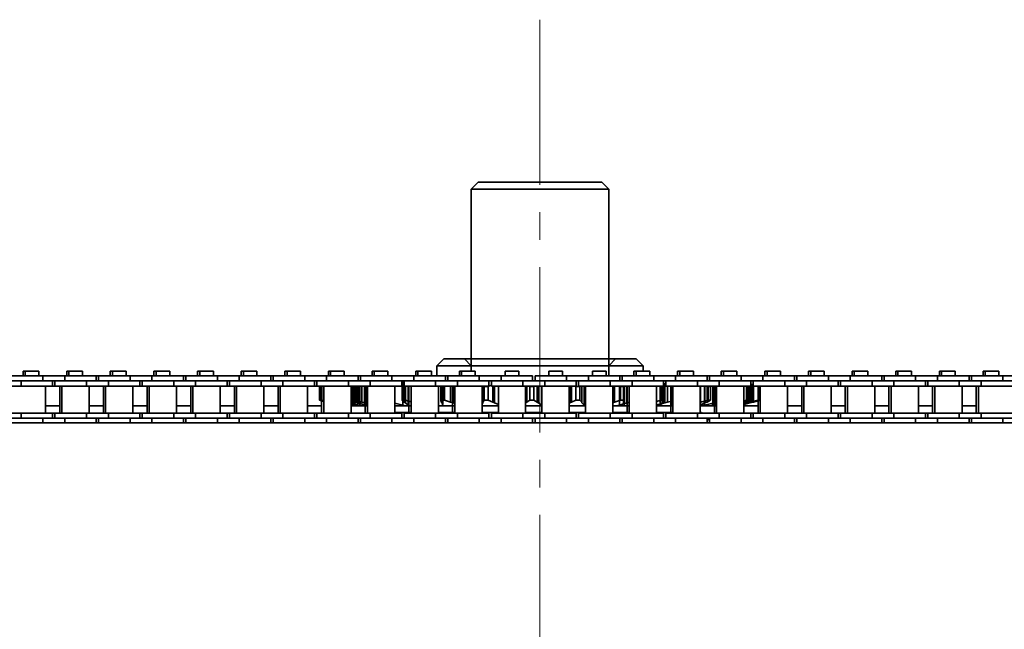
# Model space of a CAD drawing. Header units: millimetres. Extents: x -14862 to 14862, y -10512 to 10512.
# Tile 109 of 199: x -175 to 111, y -236 to -59. Entities that reach past the tile are written whole.
import ezdxf

# ---------------------------------------------------------------- set-up
doc = ezdxf.new("R2010")
doc.units = ezdxf.units.MM
doc.header["$LTSCALE"] = 4
doc.linetypes.add('点画线', pattern=[18, 12, -2, 2, -2])
doc.layers.add('中心线层', color=1, linetype='点画线', lineweight=18)
doc.layers.add('几何体', color=7, linetype='Continuous', lineweight=35)

msp = doc.modelspace()

# ---------------------------------------------------------------- linework, layer by layer
at = {"layer": '中心线层'}
msp.add_line((-23.859, -58.603), (-23.859, -2808.181), dxfattribs=at)
at = {"layer": '几何体'}
for p, q in [((-41.859, -105.88), (-43.859, -107.88)), ((-41.859, -105.88), (-29.698, -105.88)), ((-29.698, -105.88), (-5.859, -105.88)), ((-3.859, -107.88), (-5.859, -105.88)), ((-43.859, -107.88), (-43.859, -160.791)), ((-30.346, -107.88), (-43.859, -107.88)), ((-3.859, -107.88), (-30.346, -107.88)), ((-3.859, -162.167), (-3.859, -107.88)), ((-51.859, -157.273), (-53.86, -159.273)), ((-51.84, -157.273), (4.121, -157.273)), ((-43.859, -157.273), (-51.84, -157.273)), ((-45.859, -157.273), (-43.859, -159.273)), ((-45.844, -157.273), (-43.859, -157.273)), ((-45.844, -157.273), (-1.868, -157.273)), ((-3.859, -159.273), (-1.859, -157.273)), ((6.141, -159.273), (4.141, -157.273)), ((-53.86, -159.273), (-53.86, -162.167)), ((-53.839, -159.273), (-43.859, -159.273)), ((-53.839, -159.273), (6.12, -159.273)), ((-43.859, -159.273), (-43.859, -160.791)), ((-43.859, -159.273), (-3.859, -159.273)), ((-3.859, -162.167), (-3.859, -159.273)), ((6.141, -160.791), (6.141, -159.273)), ((-168.519, -162.167), (-177.694, -162.167)), ((-174.296, -160.791), (-174.296, -162.167)), ((-173.674, -160.791), (-174.296, -160.791)), ((-173.674, -160.791), (-173.674, -162.167)), ((-171.694, -160.791), (-173.674, -160.791)), ((-169.714, -160.791), (-171.694, -160.791)), ((-169.714, -162.167), (-169.714, -160.791)), ((-168.519, -162.167), (-168.519, -163.667)), ((-162.169, -162.167), (-168.519, -162.167)), ((-162.169, -162.167), (-162.169, -163.667)), ((-152.994, -162.167), (-162.169, -162.167)), ((-161.596, -160.791), (-161.596, -162.167)), ((-160.974, -160.791), (-161.596, -160.791)), ((-160.974, -160.791), (-160.974, -162.167)), ((-158.994, -160.791), (-160.974, -160.791)), ((-157.014, -160.791), (-158.994, -160.791)), ((-157.014, -162.167), (-157.014, -160.791)), ((-152.994, -163.667), (-152.994, -162.167)), ((-152.294, -162.167), (-152.994, -162.167)), ((-152.294, -162.167), (-152.294, -163.667)), ((-143.119, -162.167), (-152.294, -162.167)), ((-148.896, -160.791), (-148.896, -162.167)), ((-148.274, -160.791), (-148.896, -160.791)), ((-148.274, -160.791), (-148.274, -162.167)), ((-146.294, -160.791), (-148.274, -160.791)), ((-144.314, -160.791), (-146.294, -160.791)), ((-144.314, -162.167), (-144.314, -160.791)), ((-143.119, -162.167), (-143.119, -163.667)), ((-136.769, -162.167), (-143.119, -162.167)), ((-136.769, -162.167), (-136.769, -163.667)), ((-127.594, -162.167), (-136.769, -162.167)), ((-136.195, -160.791), (-136.195, -162.167)), ((-135.574, -160.791), (-136.195, -160.791)), ((-135.574, -160.791), (-135.574, -162.167)), ((-133.594, -160.791), (-135.574, -160.791)), ((-131.614, -160.791), (-133.594, -160.791)), ((-131.614, -162.167), (-131.614, -160.791)), ((-127.594, -163.667), (-127.594, -162.167)), ((-126.894, -162.167), (-127.594, -162.167)), ((-126.894, -162.167), (-126.894, -163.667)), ((-117.719, -162.167), (-126.894, -162.167)), ((-123.495, -160.791), (-123.495, -162.167)), ((-122.875, -160.791), (-123.495, -160.791)), ((-122.875, -160.791), (-122.875, -162.167)), ((-120.894, -160.791), (-122.875, -160.791)), ((-118.914, -160.791), (-120.894, -160.791)), ((-118.914, -162.167), (-118.914, -160.791)), ((-117.719, -162.167), (-117.719, -163.667)), ((-111.369, -162.167), (-117.719, -162.167)), ((-111.369, -162.167), (-111.369, -163.667)), ((-102.194, -162.167), (-111.369, -162.167)), ((-110.796, -160.791), (-110.796, -162.167)), ((-110.174, -160.791), (-110.796, -160.791)), ((-110.174, -160.791), (-110.174, -162.167)), ((-108.194, -160.791), (-110.174, -160.791)), ((-106.214, -160.791), (-108.194, -160.791)), ((-106.214, -162.167), (-106.214, -160.791)), ((-102.194, -163.667), (-102.194, -162.167)), ((-101.494, -162.167), (-102.194, -162.167)), ((-101.494, -162.167), (-101.494, -163.667)), ((-92.319, -162.167), (-101.494, -162.167)), ((-98.096, -160.791), (-98.096, -162.167)), ((-97.474, -160.791), (-98.096, -160.791)), ((-97.474, -160.791), (-97.474, -162.167)), ((-95.495, -160.791), (-97.474, -160.791)), ((-93.514, -160.791), (-95.495, -160.791)), ((-93.514, -162.167), (-93.514, -160.791)), ((-92.319, -162.167), (-92.319, -163.667)), ((-85.969, -162.167), (-92.319, -162.167)), ((-85.969, -162.167), (-85.969, -163.667)), ((-76.794, -162.167), (-85.969, -162.167)), ((-85.396, -160.791), (-85.396, -162.167)), ((-84.774, -160.791), (-85.396, -160.791)), ((-84.774, -160.791), (-84.774, -162.167)), ((-82.794, -160.791), (-84.774, -160.791)), ((-80.814, -160.791), (-82.794, -160.791)), ((-80.814, -162.167), (-80.814, -160.791)), ((-76.794, -163.667), (-76.794, -162.167)), ((-76.094, -162.167), (-76.794, -162.167)), ((-76.094, -162.167), (-76.094, -163.667)), ((-66.919, -162.167), (-76.094, -162.167)), ((-72.696, -160.791), (-72.696, -162.167)), ((-72.074, -160.791), (-72.696, -160.791)), ((-72.074, -160.791), (-72.074, -162.167)), ((-70.094, -160.791), (-72.074, -160.791)), ((-68.114, -160.791), (-70.094, -160.791)), ((-68.114, -162.167), (-68.114, -160.791)), ((-66.919, -162.167), (-66.919, -163.667)), ((-60.569, -162.167), (-66.919, -162.167)), ((-60.569, -162.167), (-60.569, -163.667)), ((-51.394, -162.167), (-60.569, -162.167)), ((-59.995, -160.791), (-59.995, -162.167)), ((-59.374, -160.791), (-59.995, -160.791)), ((-59.374, -160.791), (-59.374, -162.167)), ((-57.394, -160.791), (-59.374, -160.791)), ((-55.414, -160.791), (-57.394, -160.791)), ((-55.414, -162.167), (-55.414, -160.791)), ((-51.394, -163.667), (-51.394, -162.167)), ((-50.694, -162.167), (-51.394, -162.167)), ((-50.694, -162.167), (-50.694, -163.667)), ((-41.519, -162.167), (-50.694, -162.167)), ((-47.295, -160.791), (-47.295, -162.167)), ((-46.675, -160.791), (-47.295, -160.791)), ((-46.675, -160.791), (-46.675, -162.167)), ((-44.694, -160.791), (-46.675, -160.791)), ((-42.714, -160.791), (-44.694, -160.791)), ((-42.714, -162.167), (-42.714, -160.791)), ((-41.519, -162.167), (-41.519, -163.667)), ((-35.169, -162.167), (-41.519, -162.167)), ((-35.169, -162.167), (-35.169, -163.667)), ((-25.994, -162.167), (-35.169, -162.167)), ((-33.974, -160.791), (-33.974, -162.167)), ((-31.994, -160.791), (-33.974, -160.791)), ((-30.014, -160.791), (-31.994, -160.791)), ((-30.014, -162.167), (-30.014, -160.791)), ((-25.994, -163.667), (-25.994, -162.167)), ((-25.294, -162.167), (-25.294, -163.667)), ((-16.119, -162.167), (-25.294, -162.167)), ((-21.274, -160.791), (-21.274, -162.167)), ((-19.295, -160.791), (-21.274, -160.791)), ((-17.314, -160.791), (-19.295, -160.791)), ((-17.314, -162.167), (-17.314, -160.791)), ((-16.119, -162.167), (-16.119, -163.667)), ((-9.769, -162.167), (-16.119, -162.167)), ((-9.769, -162.167), (-9.769, -163.667)), ((-0.594, -162.167), (-9.769, -162.167)), ((-8.574, -160.791), (-8.574, -162.167)), ((-6.594, -160.791), (-8.574, -160.791)), ((-4.614, -160.791), (-6.594, -160.791)), ((-4.614, -162.167), (-4.614, -160.791)), ((-0.594, -163.667), (-0.594, -162.167)), ((0.106, -162.167), (-0.594, -162.167)), ((0.106, -162.167), (0.106, -163.667)), ((9.281, -162.167), (0.106, -162.167)), ((3.504, -160.791), (3.504, -162.167)), ((4.126, -160.791), (3.504, -160.791)), ((4.126, -160.791), (4.126, -162.167)), ((6.106, -160.791), (4.126, -160.791)), ((8.085, -160.791), (6.106, -160.791)), ((8.085, -162.167), (8.085, -160.791)), ((9.281, -162.167), (9.281, -163.667)), ((15.631, -162.167), (9.281, -162.167)), ((15.631, -162.167), (15.631, -163.667)), ((24.806, -162.167), (15.631, -162.167)), ((16.205, -160.791), (16.205, -162.167)), ((16.826, -160.791), (16.205, -160.791)), ((16.826, -160.791), (16.826, -162.167)), ((18.806, -160.791), (16.826, -160.791)), ((20.786, -160.791), (18.806, -160.791)), ((20.786, -162.167), (20.786, -160.791)), ((24.806, -163.667), (24.806, -162.167)), ((25.506, -162.167), (24.806, -162.167)), ((25.506, -162.167), (25.506, -163.667)), ((34.681, -162.167), (25.506, -162.167)), ((28.905, -160.791), (28.905, -162.167)), ((29.525, -160.791), (28.905, -160.791)), ((29.525, -160.791), (29.525, -162.167)), ((31.506, -160.791), (29.525, -160.791)), ((33.486, -160.791), (31.506, -160.791)), ((33.486, -162.167), (33.486, -160.791)), ((34.681, -162.167), (34.681, -163.667)), ((41.031, -162.167), (34.681, -162.167)), ((41.031, -162.167), (41.031, -163.667)), ((50.206, -162.167), (41.031, -162.167)), ((41.604, -160.791), (41.604, -162.167)), ((42.226, -160.791), (41.604, -160.791)), ((42.226, -160.791), (42.226, -162.167)), ((44.206, -160.791), (42.226, -160.791)), ((46.186, -160.791), (44.206, -160.791)), ((46.186, -162.167), (46.186, -160.791)), ((50.206, -163.667), (50.206, -162.167)), ((50.906, -162.167), (50.206, -162.167)), ((50.906, -162.167), (50.906, -163.667)), ((60.081, -162.167), (50.906, -162.167)), ((54.304, -160.791), (54.304, -162.167)), ((54.926, -160.791), (54.304, -160.791)), ((54.926, -160.791), (54.926, -162.167)), ((56.905, -160.791), (54.926, -160.791)), ((58.886, -160.791), (56.905, -160.791)), ((58.886, -162.167), (58.886, -160.791)), ((60.081, -162.167), (60.081, -163.667)), ((66.431, -162.167), (60.081, -162.167)), ((66.431, -162.167), (66.431, -163.667)), ((75.606, -162.167), (66.431, -162.167)), ((67.004, -160.791), (67.004, -162.167)), ((67.626, -160.791), (67.004, -160.791)), ((67.626, -160.791), (67.626, -162.167)), ((69.606, -160.791), (67.626, -160.791)), ((71.586, -160.791), (69.606, -160.791)), ((71.586, -162.167), (71.586, -160.791)), ((75.606, -163.667), (75.606, -162.167)), ((76.306, -162.167), (75.606, -162.167)), ((76.306, -162.167), (76.306, -163.667)), ((85.481, -162.167), (76.306, -162.167)), ((79.704, -160.791), (79.704, -162.167)), ((80.326, -160.791), (79.704, -160.791)), ((80.326, -160.791), (80.326, -162.167)), ((82.306, -160.791), (80.326, -160.791)), ((84.285, -160.791), (82.306, -160.791)), ((84.285, -162.167), (84.285, -160.791)), ((85.481, -162.167), (85.481, -163.667)), ((91.83, -162.167), (85.481, -162.167)), ((91.83, -162.167), (91.83, -163.667)), ((101.006, -162.167), (91.83, -162.167)), ((92.405, -160.791), (92.405, -162.167)), ((93.026, -160.791), (92.405, -160.791)), ((93.026, -160.791), (93.026, -162.167)), ((95.006, -160.791), (93.026, -160.791)), ((96.986, -160.791), (95.006, -160.791)), ((96.986, -162.167), (96.986, -160.791)), ((101.006, -163.667), (101.006, -162.167)), ((101.706, -162.167), (101.006, -162.167)), ((101.706, -162.167), (101.706, -163.667)), ((110.881, -162.167), (101.706, -162.167)), ((105.105, -160.791), (105.105, -162.167)), ((105.725, -160.791), (105.105, -160.791)), ((105.725, -160.791), (105.725, -162.167)), ((107.706, -160.791), (105.725, -160.791)), ((109.686, -160.791), (107.706, -160.791)), ((109.686, -162.167), (109.686, -160.791)), ((110.881, -162.167), (110.881, -163.667)), ((117.231, -162.167), (110.881, -162.167)), ((-174.869, -163.667), (-181.219, -163.667)), ((-174.869, -165.167), (-181.219, -165.167)), ((-174.869, -163.667), (-174.869, -165.167)), ((-168.519, -163.667), (-174.869, -163.667)), ((-168.519, -163.667), (-174.869, -163.667)), ((-165.695, -165.167), (-174.869, -165.167)), ((-162.169, -163.667), (-168.519, -163.667)), ((-167.719, -173.017), (-167.719, -165.167)), ((-165.695, -165.167), (-165.695, -163.667)), ((-164.995, -165.167), (-165.695, -165.167)), ((-164.995, -163.667), (-164.995, -165.167)), ((-155.819, -165.167), (-164.995, -165.167)), ((-163.591, -165.167), (-163.591, -173.017)), ((-162.969, -165.167), (-162.969, -173.017)), ((-155.819, -163.667), (-162.169, -163.667)), ((-155.819, -163.667), (-162.169, -163.667)), ((-155.819, -163.667), (-155.819, -165.167)), ((-149.469, -163.667), (-155.819, -163.667)), ((-149.469, -165.167), (-155.819, -165.167)), ((-155.019, -173.017), (-155.019, -165.167)), ((-150.891, -165.167), (-150.891, -173.017)), ((-150.269, -165.167), (-150.269, -173.017)), ((-149.469, -163.667), (-149.469, -165.167)), ((-143.119, -163.667), (-149.469, -163.667)), ((-143.119, -163.667), (-149.469, -163.667)), ((-140.294, -165.167), (-149.469, -165.167)), ((-136.769, -163.667), (-143.119, -163.667)), ((-142.319, -173.017), (-142.319, -165.167)), ((-140.294, -165.167), (-140.294, -163.667)), ((-139.594, -165.167), (-140.294, -165.167)), ((-139.594, -163.667), (-139.594, -165.167)), ((-130.42, -165.167), (-139.594, -165.167)), ((-138.191, -165.167), (-138.191, -173.017)), ((-137.569, -165.167), (-137.569, -173.017)), ((-130.42, -163.667), (-136.769, -163.667)), ((-130.42, -163.667), (-136.769, -163.667)), ((-130.42, -163.667), (-130.42, -165.167)), ((-124.069, -163.667), (-130.42, -163.667)), ((-124.069, -165.167), (-130.42, -165.167)), ((-129.619, -173.017), (-129.619, -165.167)), ((-125.49, -165.167), (-125.49, -173.017)), ((-124.869, -165.167), (-124.869, -173.017)), ((-124.069, -163.667), (-124.069, -165.167)), ((-117.719, -163.667), (-124.069, -163.667)), ((-117.719, -163.667), (-124.069, -163.667)), ((-114.894, -165.167), (-124.069, -165.167)), ((-111.369, -163.667), (-117.719, -163.667)), ((-116.919, -173.017), (-116.919, -165.167)), ((-114.894, -165.167), (-114.894, -163.667)), ((-114.194, -165.167), (-114.894, -165.167)), ((-114.194, -163.667), (-114.194, -165.167)), ((-105.019, -165.167), (-114.194, -165.167)), ((-112.79, -165.167), (-112.79, -173.017)), ((-112.17, -165.167), (-112.17, -173.017)), ((-105.019, -163.667), (-111.369, -163.667)), ((-105.019, -163.667), (-111.369, -163.667)), ((-105.019, -163.667), (-105.019, -165.167)), ((-98.669, -163.667), (-105.019, -163.667)), ((-98.669, -165.167), (-105.019, -165.167)), ((-104.219, -173.017), (-104.219, -165.167)), ((-100.091, -165.167), (-100.091, -173.017)), ((-99.469, -165.167), (-99.469, -173.017)), ((-98.669, -163.667), (-98.669, -165.167)), ((-92.319, -163.667), (-98.669, -163.667)), ((-92.319, -163.667), (-98.669, -163.667)), ((-89.495, -165.167), (-98.669, -165.167)), ((-85.969, -163.667), (-92.319, -163.667)), ((-91.519, -173.017), (-91.519, -165.167)), ((-89.495, -165.167), (-89.495, -163.667)), ((-88.795, -165.167), (-89.495, -165.167)), ((-88.795, -163.667), (-88.795, -165.167)), ((-79.619, -165.167), (-88.795, -165.167)), ((-87.975, -165.254), (-87.634, -165.167)), ((-87.975, -165.254), (-87.897, -165.254)), ((-87.975, -169.293), (-87.975, -165.254)), ((-87.534, -165.167), (-87.897, -165.254)), ((-87.897, -165.254), (-87.897, -169.293)), ((-87.194, -165.167), (-87.519, -165.254)), ((-87.519, -165.254), (-87.519, -169.293)), ((-87.358, -165.254), (-87.519, -165.254)), ((-87.391, -165.167), (-87.391, -173.017)), ((-87.358, -165.254), (-86.881, -165.142)), ((-87.358, -169.293), (-87.358, -165.254)), ((-86.769, -165.167), (-86.769, -173.017)), ((-79.619, -163.667), (-85.969, -163.667)), ((-79.619, -163.667), (-85.969, -163.667)), ((-79.619, -163.667), (-79.619, -165.167)), ((-73.269, -163.667), (-79.619, -163.667)), ((-73.269, -165.167), (-79.619, -165.167)), ((-78.82, -173.017), (-78.82, -165.167)), ((-78.7, -165.167), (-78.7, -170.068)), ((-78.556, -165.254), (-78.556, -169.293)), ((-77.946, -165.254), (-78.556, -165.254)), ((-78.085, -165.167), (-78.085, -169.805)), ((-77.946, -165.254), (-77.56, -165.167)), ((-77.946, -169.293), (-77.946, -165.254)), ((-77.713, -165.167), (-77.713, -170.726)), ((-77.318, -165.167), (-77.318, -169.805)), ((-77.036, -165.167), (-77.036, -170.068)), ((-76.863, -165.167), (-76.863, -170.726)), ((-76.551, -165.167), (-76.551, -170.068)), ((-76.284, -170.88), (-76.284, -165.167)), ((-75.684, -165.167), (-75.684, -169.805)), ((-74.885, -165.167), (-74.885, -170.726)), ((-74.691, -165.167), (-74.691, -173.017)), ((-74.659, -165.167), (-74.659, -170.068)), ((-74.451, -170.88), (-74.451, -165.167)), ((-74.139, -165.167), (-74.139, -170.726)), ((-74.069, -165.167), (-74.069, -173.017)), ((-73.269, -163.667), (-73.269, -165.167)), ((-66.919, -163.667), (-73.269, -163.667)), ((-66.919, -163.667), (-73.269, -163.667)), ((-64.094, -165.167), (-73.269, -165.167)), ((-60.569, -163.667), (-66.919, -163.667)), ((-66.119, -173.017), (-66.119, -165.167)), ((-64.094, -165.167), (-64.094, -163.667)), ((-64.094, -163.9), (-63.77, -163.821)), ((-63.394, -165.167), (-64.094, -165.167)), ((-63.958, -165.254), (-63.44, -164.742)), ((-63.958, -165.254), (-63.057, -165.254)), ((-63.958, -169.293), (-63.958, -165.254)), ((-63.77, -163.821), (-63.77, -170.726)), ((-63.44, -164.742), (-63.394, -164.715)), ((-63.44, -164.742), (-63.44, -169.805)), ((-63.394, -163.667), (-63.394, -165.167)), ((-54.22, -165.167), (-63.394, -165.167)), ((-62.71, -165.167), (-63.057, -165.254)), ((-63.057, -165.254), (-63.057, -169.293)), ((-62.978, -165.167), (-62.978, -170.068)), ((-62.217, -165.167), (-62.217, -170.726)), ((-62.185, -170.88), (-62.185, -165.167)), ((-61.991, -165.167), (-61.991, -172.88)), ((-61.369, -165.167), (-61.369, -173.017)), ((-54.22, -163.667), (-60.569, -163.667)), ((-54.22, -163.667), (-60.569, -163.667)), ((-54.22, -163.667), (-54.22, -165.167)), ((-47.869, -163.667), (-54.22, -163.667)), ((-47.869, -165.167), (-54.22, -165.167)), ((-53.419, -173.017), (-53.419, -165.167)), ((-52.731, -165.167), (-52.731, -169.52)), ((-52.651, -165.254), (-51.622, -165.254)), ((-52.651, -169.293), (-52.651, -165.254)), ((-52.606, -165.167), (-52.606, -169.805)), ((-52.358, -165.167), (-52.358, -170.068)), ((-52.196, -165.167), (-52.196, -170.726)), ((-52.159, -170.527), (-52.159, -165.167)), ((-51.319, -165.167), (-51.622, -165.254)), ((-51.622, -165.254), (-51.622, -169.293)), ((-49.848, -165.167), (-49.848, -169.805)), ((-49.29, -165.167), (-49.29, -172.88)), ((-49.164, -165.167), (-49.164, -170.068)), ((-48.669, -165.167), (-48.669, -173.017)), ((-47.869, -163.667), (-47.869, -165.167)), ((-41.519, -163.667), (-47.869, -163.667)), ((-41.519, -163.667), (-47.869, -163.667)), ((-38.694, -165.167), (-47.869, -165.167)), ((-35.169, -163.667), (-41.519, -163.667)), ((-40.719, -173.017), (-40.719, -165.167)), ((-40.515, -165.167), (-40.515, -169.805)), ((-40.492, -165.167), (-40.492, -170.068)), ((-40.086, -165.254), (-38.974, -165.254)), ((-40.086, -169.293), (-40.086, -165.254)), ((-37.994, -164.905), (-38.974, -165.254)), ((-38.974, -165.254), (-38.974, -169.293)), ((-38.694, -165.167), (-38.694, -163.667)), ((-37.994, -163.667), (-37.994, -165.167)), ((-28.819, -165.167), (-37.994, -165.167)), ((-37.536, -165.167), (-37.536, -169.805)), ((-37.042, -165.167), (-37.042, -170.068)), ((-35.97, -165.167), (-35.97, -173.017)), ((-28.819, -163.667), (-35.169, -163.667)), ((-28.819, -163.667), (-35.169, -163.667)), ((-28.819, -163.667), (-28.819, -165.167)), ((-22.469, -163.667), (-28.819, -163.667)), ((-22.469, -165.167), (-28.819, -165.167)), ((-28.019, -173.017), (-28.019, -165.167)), ((-27.9, -165.167), (-27.9, -170.068)), ((-27.696, -165.167), (-27.696, -169.805)), ((-26.811, -165.254), (-25.666, -165.254)), ((-26.811, -169.293), (-26.811, -165.254)), ((-25.666, -165.254), (-25.666, -169.293)), ((-24.627, -165.167), (-24.627, -169.805)), ((-24.345, -165.167), (-24.345, -170.068)), ((-23.269, -165.167), (-23.269, -173.017)), ((-22.469, -163.667), (-22.469, -165.167)), ((-16.119, -163.667), (-22.469, -163.667)), ((-16.119, -163.667), (-22.469, -163.667)), ((-13.295, -165.167), (-22.469, -165.167)), ((-9.769, -163.667), (-16.119, -163.667)), ((-15.319, -173.017), (-15.319, -165.167)), ((-15.131, -165.167), (-15.131, -170.068)), ((-14.71, -165.167), (-14.71, -169.805)), ((-13.407, -165.254), (-13.682, -165.146)), ((-13.407, -165.254), (-12.278, -165.254)), ((-13.407, -169.293), (-13.407, -165.254)), ((-13.295, -165.167), (-13.295, -163.667)), ((-12.595, -163.667), (-12.595, -165.167)), ((-3.419, -165.167), (-12.595, -165.167)), ((-12.214, -165.199), (-12.278, -165.254)), ((-12.278, -165.254), (-12.278, -169.293)), ((-11.684, -165.167), (-11.684, -169.805)), ((-11.626, -165.167), (-11.626, -170.068)), ((-10.969, -165.167), (-10.969, -170.726)), ((-10.569, -165.167), (-10.569, -173.017)), ((-3.419, -163.667), (-9.769, -163.667)), ((-3.419, -163.667), (-9.769, -163.667)), ((-3.419, -163.667), (-3.419, -165.167)), ((2.931, -163.667), (-3.419, -163.667)), ((2.931, -165.167), (-3.419, -165.167)), ((-2.62, -173.017), (-2.62, -165.167)), ((-2.124, -165.167), (-2.124, -169.805)), ((-0.751, -165.167), (-0.751, -170.726)), ((-0.46, -165.254), (-0.744, -165.167)), ((-0.46, -165.254), (0.603, -165.254)), ((-0.46, -169.293), (-0.46, -165.254)), ((0.481, -165.167), (0.481, -170.354)), ((0.558, -165.167), (0.558, -170.068)), ((0.603, -165.254), (0.603, -169.293)), ((0.612, -165.167), (0.612, -170.726)), ((0.727, -165.167), (0.727, -169.805)), ((0.776, -169.628), (0.776, -165.167)), ((1.445, -165.167), (1.445, -170.068)), ((1.509, -165.167), (1.509, -172.88)), ((2.129, -165.167), (2.129, -169.805)), ((2.131, -165.167), (2.131, -173.017)), ((2.931, -163.667), (2.931, -165.167)), ((9.281, -163.667), (2.931, -163.667)), ((9.281, -163.667), (2.931, -163.667)), ((12.106, -165.167), (2.931, -165.167)), ((15.631, -163.667), (9.281, -163.667)), ((10.081, -173.017), (10.081, -165.167)), ((11.118, -165.167), (11.118, -170.88)), ((11.123, -165.167), (11.123, -170.726)), ((11.464, -165.254), (11.131, -165.167)), ((11.464, -165.254), (12.416, -165.254)), ((11.464, -169.293), (11.464, -165.254)), ((11.675, -165.167), (11.675, -170.068)), ((12.063, -164.742), (12.416, -165.254)), ((12.063, -165.167), (12.063, -169.805)), ((12.106, -165.167), (12.106, -163.667)), ((12.106, -164.387), (12.46, -164.479)), ((12.806, -165.167), (12.106, -165.167)), ((12.416, -165.254), (12.416, -169.293)), ((12.417, -169.323), (12.417, -165.223)), ((12.46, -164.479), (12.46, -170.068)), ((12.46, -164.479), (12.806, -164.586)), ((12.806, -163.667), (12.806, -165.167)), ((21.98, -165.167), (12.806, -165.167)), ((13.305, -165.167), (13.305, -169.805)), ((14.209, -165.167), (14.209, -172.88)), ((14.467, -165.167), (14.467, -170.88)), ((14.498, -165.167), (14.498, -170.726)), ((14.831, -165.167), (14.831, -173.017)), ((21.98, -163.667), (15.631, -163.667)), ((21.98, -163.667), (15.631, -163.667)), ((21.98, -163.667), (21.98, -165.167)), ((28.331, -163.667), (21.98, -163.667)), ((28.331, -165.167), (21.98, -165.167)), ((22.781, -173.017), (22.781, -165.167)), ((22.841, -165.167), (22.841, -170.726)), ((22.856, -165.167), (22.856, -169.805)), ((24.07, -165.167), (24.07, -170.726)), ((24.17, -165.167), (24.17, -170.068)), ((24.684, -165.167), (25.06, -165.254)), ((24.826, -165.167), (24.826, -169.805)), ((25.06, -165.254), (25.06, -169.293)), ((25.795, -165.254), (25.06, -165.254)), ((25.795, -169.293), (25.795, -165.254)), ((26.421, -165.167), (26.421, -170.726)), ((26.733, -165.167), (26.733, -170.88)), ((26.91, -165.167), (26.91, -173.017)), ((26.941, -165.167), (26.941, -170.068)), ((27.167, -165.167), (27.167, -170.726)), ((27.531, -165.167), (27.531, -173.017)), ((28.331, -163.667), (28.331, -165.167)), ((34.681, -163.667), (28.331, -163.667)), ((34.681, -163.667), (28.331, -163.667)), ((37.506, -165.167), (28.331, -165.167)), ((41.031, -163.667), (34.681, -163.667)), ((35.481, -173.017), (35.481, -165.167)), ((35.506, -165.167), (35.506, -169.805)), ((36.247, -165.254), (35.859, -165.167)), ((36.247, -169.293), (36.247, -165.254)), ((36.247, -165.254), (36.641, -165.254)), ((36.347, -165.167), (36.347, -169.805)), ((36.376, -165.167), (36.376, -170.068)), ((36.641, -165.254), (36.641, -169.293)), ((36.878, -165.167), (36.878, -170.068)), ((36.98, -165.167), (36.98, -170.068)), ((37.22, -165.167), (37.22, -170.068)), ((37.403, -165.173), (37.758, -165.254)), ((38.206, -164.917), (37.457, -164.742)), ((37.457, -165.167), (37.457, -169.805)), ((37.506, -165.167), (37.506, -163.667)), ((38.206, -164.728), (37.506, -164.551)), ((37.506, -164.608), (38.052, -164.742)), ((37.506, -164.641), (37.891, -164.742)), ((38.071, -165.254), (37.506, -165.086)), ((38.206, -165.167), (37.506, -165.167)), ((38.071, -165.254), (37.758, -165.254)), ((37.758, -165.254), (37.758, -169.293)), ((37.891, -164.742), (38.206, -164.826)), ((37.891, -164.742), (37.891, -169.805)), ((38.052, -164.742), (38.052, -169.805)), ((38.071, -169.293), (38.071, -165.254)), ((38.206, -163.667), (38.206, -165.167)), ((47.381, -165.167), (38.206, -165.167)), ((38.259, -165.167), (38.259, -169.805)), ((39.639, -165.254), (39.267, -165.167)), ((39.475, -165.167), (39.801, -165.254)), ((39.61, -165.167), (39.61, -173.017)), ((39.639, -169.293), (39.639, -165.254)), ((39.639, -165.254), (39.801, -165.254)), ((39.801, -165.254), (39.801, -169.293)), ((39.816, -165.167), (40.178, -165.254)), ((40.256, -165.254), (39.915, -165.167)), ((40.23, -165.254), (40.178, -165.254)), ((40.178, -165.254), (40.178, -169.293)), ((40.23, -165.167), (40.23, -173.017)), ((47.381, -163.667), (41.031, -163.667)), ((47.381, -163.667), (41.031, -163.667)), ((47.381, -163.667), (47.381, -165.167)), ((53.731, -163.667), (47.381, -163.667)), ((53.731, -165.167), (47.381, -165.167)), ((48.181, -173.017), (48.181, -165.167)), ((52.309, -165.167), (52.309, -173.017)), ((52.931, -165.167), (52.931, -173.017)), ((53.731, -163.667), (53.731, -165.167)), ((60.081, -163.667), (53.731, -163.667)), ((60.081, -163.667), (53.731, -163.667)), ((62.906, -165.167), (53.731, -165.167)), ((66.431, -163.667), (60.081, -163.667)), ((60.881, -173.017), (60.881, -165.167)), ((62.906, -165.167), (62.906, -163.667)), ((63.606, -165.167), (62.906, -165.167)), ((63.606, -163.667), (63.606, -165.167)), ((72.781, -165.167), (63.606, -165.167)), ((65.009, -165.167), (65.009, -173.017)), ((65.631, -165.167), (65.631, -173.017)), ((72.781, -163.667), (66.431, -163.667)), ((72.781, -163.667), (66.431, -163.667)), ((72.781, -163.667), (72.781, -165.167)), ((79.131, -163.667), (72.781, -163.667)), ((79.131, -165.167), (72.781, -165.167)), ((73.58, -173.017), (73.58, -165.167)), ((77.709, -165.167), (77.709, -173.017)), ((78.331, -165.167), (78.331, -173.017)), ((79.131, -163.667), (79.131, -165.167)), ((85.481, -163.667), (79.131, -163.667)), ((85.481, -163.667), (79.131, -163.667)), ((88.306, -165.167), (79.131, -165.167)), ((91.83, -163.667), (85.481, -163.667)), ((86.281, -173.017), (86.281, -165.167)), ((88.306, -165.167), (88.306, -163.667)), ((89.006, -165.167), (88.306, -165.167)), ((89.006, -163.667), (89.006, -165.167)), ((98.18, -165.167), (89.006, -165.167)), ((90.409, -165.167), (90.409, -173.017)), ((91.031, -165.167), (91.031, -173.017)), ((98.18, -163.667), (91.83, -163.667)), ((98.18, -163.667), (91.83, -163.667)), ((98.18, -163.667), (98.18, -165.167)), ((104.531, -163.667), (98.18, -163.667)), ((104.531, -165.167), (98.18, -165.167)), ((98.981, -173.017), (98.981, -165.167)), ((103.11, -165.167), (103.11, -173.017)), ((103.731, -165.167), (103.731, -173.017)), ((104.531, -163.667), (104.531, -165.167)), ((110.881, -163.667), (104.531, -163.667)), ((110.881, -163.667), (104.531, -163.667)), ((113.706, -165.167), (104.531, -165.167)), ((117.231, -163.667), (110.881, -163.667)), ((-167.719, -170.88), (-163.591, -170.88)), ((-155.019, -170.88), (-150.891, -170.88)), ((-142.319, -170.88), (-138.191, -170.88)), ((-129.619, -170.88), (-125.49, -170.88)), ((-116.919, -170.88), (-112.79, -170.88)), ((-104.219, -170.88), (-100.091, -170.88)), ((-91.519, -170.88), (-87.391, -170.88)), ((-87.975, -169.293), (-87.897, -169.293)), ((-86.769, -169.602), (-87.975, -169.293)), ((-87.897, -169.293), (-86.769, -169.565)), ((-87.519, -169.293), (-86.769, -169.494)), ((-87.358, -169.293), (-87.519, -169.293)), ((-86.769, -169.431), (-87.358, -169.293)), ((-78.82, -169.64), (-78.085, -169.805)), ((-78.7, -170.068), (-78.82, -170.03)), ((-77.713, -170.726), (-78.82, -170.475)), ((-78.82, -170.816), (-78.503, -170.88)), ((-78.82, -170.88), (-74.691, -170.88)), ((-78.82, -170.88), (-78.503, -170.88)), ((-76.942, -170.88), (-78.82, -170.88)), ((-76.863, -170.726), (-78.7, -170.068)), ((-78.556, -169.293), (-77.318, -169.805)), ((-77.946, -169.293), (-78.556, -169.293)), ((-78.503, -170.88), (-76.285, -170.88)), ((-78.085, -169.805), (-77.036, -170.068)), ((-75.684, -169.805), (-77.946, -169.293)), ((-76.942, -170.88), (-77.713, -170.726)), ((-77.318, -169.805), (-76.551, -170.068)), ((-77.036, -170.068), (-74.139, -170.726)), ((-76.942, -170.88), (-74.467, -170.88)), ((-76.517, -170.88), (-76.863, -170.726)), ((-76.551, -170.068), (-74.885, -170.726)), ((-76.517, -170.88), (-74.069, -170.88)), ((-74.659, -170.068), (-75.684, -169.805)), ((-74.069, -170.203), (-74.659, -170.068)), ((-74.069, -170.88), (-74.595, -170.88)), ((-63.77, -170.726), (-66.119, -170.156)), ((-66.119, -170.88), (-61.991, -170.88)), ((-62.972, -170.88), (-66.119, -170.88)), ((-66.023, -170.88), (-62.197, -170.88)), ((-63.958, -169.293), (-63.057, -169.293)), ((-63.44, -169.805), (-63.958, -169.293)), ((-62.972, -170.88), (-63.77, -170.726)), ((-62.978, -170.068), (-63.44, -169.805)), ((-63.057, -169.293), (-61.369, -169.718)), ((-62.217, -170.726), (-62.978, -170.068)), ((-61.369, -170.88), (-62.972, -170.88)), ((-62.197, -170.88), (-62.217, -170.726)), ((-62.197, -170.88), (-61.369, -170.88)), ((-53.248, -170.88), (-53.419, -170.845)), ((-53.419, -170.88), (-49.29, -170.88)), ((-53.419, -170.88), (-52.345, -170.88)), ((-53.419, -170.88), (-48.669, -170.88)), ((-48.669, -170.88), (-53.419, -170.88)), ((-53.248, -170.88), (-53.419, -170.88)), ((-48.669, -170.88), (-53.248, -170.88)), ((-52.651, -169.293), (-51.622, -169.293)), ((-52.606, -169.805), (-52.651, -169.293)), ((-52.358, -170.068), (-52.606, -169.805)), ((-52.196, -170.726), (-52.358, -170.068)), ((-52.345, -170.88), (-52.196, -170.726)), ((-52.345, -170.88), (-48.669, -170.88)), ((-51.622, -169.293), (-49.848, -169.805)), ((-49.848, -169.805), (-49.164, -170.068)), ((-49.164, -170.068), (-48.669, -170.216)), ((-40.719, -170.403), (-40.492, -170.068)), ((-40.719, -170.88), (-35.97, -170.88)), ((-35.97, -170.88), (-40.719, -170.88)), ((-40.515, -169.805), (-40.086, -169.293)), ((-40.492, -170.068), (-40.515, -169.805)), ((-40.086, -169.293), (-38.974, -169.293)), ((-38.974, -169.293), (-37.536, -169.805)), ((-37.536, -169.805), (-37.042, -170.068)), ((-37.042, -170.068), (-35.97, -170.471)), ((-28.085, -170.186), (-27.9, -170.068)), ((-28.019, -170.88), (-23.269, -170.88)), ((-23.269, -170.88), (-28.019, -170.88)), ((-27.9, -170.068), (-27.696, -169.805)), ((-27.696, -169.805), (-26.811, -169.293)), ((-26.811, -169.293), (-25.666, -169.293)), ((-25.666, -169.293), (-24.627, -169.805)), ((-24.627, -169.805), (-24.345, -170.068)), ((-24.345, -170.068), (-23.269, -170.642)), ((-15.319, -170.147), (-15.131, -170.068)), ((-15.319, -170.88), (-10.606, -170.88)), ((-10.569, -170.88), (-15.319, -170.88)), ((-15.131, -170.068), (-14.71, -169.805)), ((-14.71, -169.805), (-13.407, -169.293)), ((-13.407, -169.293), (-12.278, -169.293)), ((-12.278, -169.293), (-11.684, -169.805)), ((-11.684, -169.805), (-11.626, -170.068)), ((-11.626, -170.068), (-10.969, -170.726)), ((-2.62, -170.015), (-2.124, -169.805)), ((-2.62, -170.88), (1.509, -170.88)), ((-2.62, -170.88), (0.818, -170.88)), ((2.131, -170.88), (-2.62, -170.88)), ((-1.467, -170.88), (-2.62, -170.88)), ((-2.124, -169.805), (-0.46, -169.293)), ((2.131, -170.88), (-1.467, -170.88)), ((1.445, -170.068), (-0.751, -170.726)), ((-0.46, -169.293), (0.603, -169.293)), ((0.727, -169.805), (0.558, -170.068)), ((0.558, -170.068), (0.612, -170.726)), ((0.603, -169.293), (0.727, -169.805)), ((0.818, -170.88), (2.131, -170.88)), ((2.129, -169.805), (1.445, -170.068)), ((12.46, -170.068), (9.916, -170.726)), ((10.081, -169.656), (11.464, -169.293)), ((10.081, -170.88), (14.209, -170.88)), ((10.081, -170.88), (11.163, -170.88)), ((14.478, -170.88), (10.081, -170.88)), ((11.675, -170.068), (11.123, -170.726)), ((11.163, -170.88), (14.831, -170.88)), ((11.464, -169.293), (12.416, -169.293)), ((12.063, -169.805), (11.675, -170.068)), ((12.416, -169.293), (12.063, -169.805)), ((13.305, -169.805), (12.46, -170.068)), ((14.831, -169.421), (13.305, -169.805)), ((14.478, -170.88), (14.498, -170.726)), ((14.831, -170.88), (14.478, -170.88)), ((14.498, -170.726), (14.831, -170.438)), ((22.856, -169.805), (22.781, -169.826)), ((22.781, -170.88), (26.91, -170.88)), ((22.781, -170.88), (23.268, -170.88)), ((25.626, -170.88), (22.781, -170.88)), ((22.841, -170.726), (24.17, -170.068)), ((25.06, -169.293), (22.856, -169.805)), ((23.268, -170.88), (24.07, -170.726)), ((23.268, -170.88), (26.877, -170.88)), ((24.07, -170.726), (26.941, -170.068)), ((24.17, -170.068), (24.826, -169.805)), ((24.826, -169.805), (25.795, -169.293)), ((25.795, -169.293), (25.06, -169.293)), ((27.531, -170.88), (25.626, -170.88)), ((27.531, -170.474), (26.421, -170.726)), ((27.531, -170.88), (26.748, -170.88)), ((26.941, -170.068), (27.531, -169.917)), ((27.531, -170.582), (27.167, -170.726)), ((35.481, -169.466), (36.247, -169.293)), ((36.641, -169.293), (35.481, -169.662)), ((35.481, -170.045), (36.347, -169.805)), ((35.506, -169.805), (35.481, -169.811)), ((35.481, -170.277), (36.376, -170.068)), ((36.878, -170.068), (35.481, -170.437)), ((35.481, -170.509), (37.22, -170.068)), ((36.98, -170.068), (35.481, -170.427)), ((35.481, -170.88), (39.61, -170.88)), ((37.758, -169.293), (35.506, -169.805)), ((36.247, -169.293), (36.641, -169.293)), ((36.347, -169.805), (38.071, -169.293)), ((36.376, -170.068), (37.457, -169.805)), ((37.891, -169.805), (36.878, -170.068)), ((38.052, -169.805), (36.98, -170.068)), ((37.22, -170.068), (38.259, -169.805)), ((37.457, -169.805), (39.639, -169.293)), ((38.071, -169.293), (37.758, -169.293)), ((39.801, -169.293), (37.891, -169.805)), ((40.178, -169.293), (38.052, -169.805)), ((38.259, -169.805), (40.256, -169.293)), ((39.639, -169.293), (39.801, -169.293)), ((40.23, -169.293), (40.178, -169.293)), ((48.181, -170.88), (52.309, -170.88)), ((60.881, -170.88), (65.009, -170.88)), ((73.58, -170.88), (77.709, -170.88)), ((86.281, -170.88), (90.409, -170.88)), ((98.981, -170.88), (103.11, -170.88)), ((-174.869, -173.017), (-181.219, -173.017)), ((-174.869, -174.517), (-181.219, -174.517)), ((-174.869, -174.517), (-174.869, -173.017)), ((-165.695, -173.017), (-174.869, -173.017)), ((-168.519, -174.517), (-174.869, -174.517)), ((-168.519, -174.517), (-174.869, -174.517)), ((-162.169, -174.517), (-168.519, -174.517)), ((-168.519, -175.88), (-168.519, -174.517)), ((-165.695, -174.517), (-165.695, -173.017)), ((-164.995, -173.017), (-165.695, -173.017)), ((-164.995, -173.017), (-164.995, -174.517)), ((-155.819, -173.017), (-164.995, -173.017)), ((-155.819, -174.517), (-162.169, -174.517)), ((-155.819, -174.517), (-162.169, -174.517)), ((-162.169, -175.88), (-162.169, -174.517)), ((-155.819, -174.517), (-155.819, -173.017)), ((-149.469, -173.017), (-155.819, -173.017)), ((-149.469, -174.517), (-155.819, -174.517)), ((-152.994, -175.88), (-152.994, -174.517)), ((-152.294, -174.517), (-152.294, -175.88)), ((-149.469, -174.517), (-149.469, -173.017)), ((-140.294, -173.017), (-149.469, -173.017)), ((-143.119, -174.517), (-149.469, -174.517)), ((-143.119, -174.517), (-149.469, -174.517)), ((-136.769, -174.517), (-143.119, -174.517)), ((-143.119, -175.88), (-143.119, -174.517)), ((-140.294, -174.517), (-140.294, -173.017)), ((-139.594, -173.017), (-140.294, -173.017)), ((-139.594, -173.017), (-139.594, -174.517)), ((-130.42, -173.017), (-139.594, -173.017)), ((-130.42, -174.517), (-136.769, -174.517)), ((-130.42, -174.517), (-136.769, -174.517)), ((-136.769, -175.88), (-136.769, -174.517)), ((-130.42, -174.517), (-130.42, -173.017)), ((-124.069, -173.017), (-130.42, -173.017)), ((-124.069, -174.517), (-130.42, -174.517)), ((-127.594, -175.88), (-127.594, -174.517)), ((-126.894, -174.517), (-126.894, -175.88)), ((-124.069, -174.517), (-124.069, -173.017)), ((-114.894, -173.017), (-124.069, -173.017)), ((-117.719, -174.517), (-124.069, -174.517)), ((-117.719, -174.517), (-124.069, -174.517)), ((-111.369, -174.517), (-117.719, -174.517)), ((-117.719, -175.88), (-117.719, -174.517)), ((-114.894, -174.517), (-114.894, -173.017)), ((-114.194, -173.017), (-114.894, -173.017)), ((-114.194, -173.017), (-114.194, -174.517)), ((-105.019, -173.017), (-114.194, -173.017)), ((-105.019, -174.517), (-111.369, -174.517)), ((-105.019, -174.517), (-111.369, -174.517)), ((-111.369, -175.88), (-111.369, -174.517)), ((-105.019, -174.517), (-105.019, -173.017)), ((-98.669, -173.017), (-105.019, -173.017)), ((-98.669, -174.517), (-105.019, -174.517)), ((-102.194, -175.88), (-102.194, -174.517)), ((-101.494, -174.517), (-101.494, -175.88)), ((-98.669, -174.517), (-98.669, -173.017)), ((-89.495, -173.017), (-98.669, -173.017)), ((-92.319, -174.517), (-98.669, -174.517)), ((-92.319, -174.517), (-98.669, -174.517)), ((-85.969, -174.517), (-92.319, -174.517)), ((-92.319, -175.88), (-92.319, -174.517)), ((-89.495, -174.517), (-89.495, -173.017)), ((-88.795, -173.017), (-89.495, -173.017)), ((-88.795, -173.017), (-88.795, -174.517)), ((-79.619, -173.017), (-88.795, -173.017)), ((-79.619, -174.517), (-85.969, -174.517)), ((-79.619, -174.517), (-85.969, -174.517)), ((-85.969, -175.88), (-85.969, -174.517)), ((-79.619, -174.517), (-79.619, -173.017)), ((-73.269, -173.017), (-79.619, -173.017)), ((-73.269, -174.517), (-79.619, -174.517)), ((-76.794, -175.88), (-76.794, -174.517)), ((-76.094, -174.517), (-76.094, -175.88)), ((-73.269, -174.517), (-73.269, -173.017)), ((-64.094, -173.017), (-73.269, -173.017)), ((-66.919, -174.517), (-73.269, -174.517)), ((-66.919, -174.517), (-73.269, -174.517)), ((-60.569, -174.517), (-66.919, -174.517)), ((-66.919, -175.88), (-66.919, -174.517)), ((-66.119, -172.88), (-61.369, -172.88)), ((-64.094, -174.517), (-64.094, -173.017)), ((-63.394, -173.017), (-63.394, -174.517)), ((-54.22, -173.017), (-63.394, -173.017)), ((-54.22, -174.517), (-60.569, -174.517)), ((-54.22, -174.517), (-60.569, -174.517)), ((-60.569, -175.88), (-60.569, -174.517)), ((-54.22, -174.517), (-54.22, -173.017)), ((-47.869, -173.017), (-54.22, -173.017)), ((-47.869, -174.517), (-54.22, -174.517)), ((-53.419, -172.88), (-48.669, -172.88)), ((-51.394, -175.88), (-51.394, -174.517)), ((-50.694, -174.517), (-50.694, -175.88)), ((-47.869, -174.517), (-47.869, -173.017)), ((-38.694, -173.017), (-47.869, -173.017)), ((-41.519, -174.517), (-47.869, -174.517)), ((-41.519, -174.517), (-47.869, -174.517)), ((-35.169, -174.517), (-41.519, -174.517)), ((-41.519, -175.88), (-41.519, -174.517)), ((-40.719, -172.88), (-35.97, -172.88)), ((-38.694, -174.517), (-38.694, -173.017)), ((-37.994, -173.017), (-37.994, -174.517)), ((-28.819, -173.017), (-37.994, -173.017)), ((-28.819, -174.517), (-35.169, -174.517)), ((-28.819, -174.517), (-35.169, -174.517)), ((-35.169, -175.88), (-35.169, -174.517)), ((-28.819, -174.517), (-28.819, -173.017)), ((-22.469, -173.017), (-28.819, -173.017)), ((-22.469, -174.517), (-28.819, -174.517)), ((-28.019, -172.88), (-23.269, -172.88)), ((-25.994, -175.88), (-25.994, -174.517)), ((-25.294, -174.517), (-25.294, -175.88)), ((-22.469, -174.517), (-22.469, -173.017)), ((-13.295, -173.017), (-22.469, -173.017)), ((-16.119, -174.517), (-22.469, -174.517)), ((-16.119, -174.517), (-22.469, -174.517)), ((-9.769, -174.517), (-16.119, -174.517)), ((-16.119, -175.88), (-16.119, -174.517)), ((-15.319, -172.88), (-10.569, -172.88)), ((-13.295, -174.517), (-13.295, -173.017)), ((-12.595, -173.017), (-12.595, -174.517)), ((-3.419, -173.017), (-12.595, -173.017)), ((-3.419, -174.517), (-9.769, -174.517)), ((-3.419, -174.517), (-9.769, -174.517)), ((-9.769, -175.88), (-9.769, -174.517)), ((-3.419, -174.517), (-3.419, -173.017)), ((2.931, -173.017), (-3.419, -173.017)), ((2.931, -174.517), (-3.419, -174.517)), ((-2.62, -172.88), (2.131, -172.88)), ((-0.594, -175.88), (-0.594, -174.517)), ((0.106, -174.517), (0.106, -175.88)), ((2.931, -174.517), (2.931, -173.017)), ((12.106, -173.017), (2.931, -173.017)), ((9.281, -174.517), (2.931, -174.517)), ((9.281, -174.517), (2.931, -174.517)), ((15.631, -174.517), (9.281, -174.517)), ((9.281, -175.88), (9.281, -174.517)), ((10.081, -172.88), (14.831, -172.88)), ((12.106, -174.517), (12.106, -173.017)), ((12.806, -173.017), (12.806, -174.517)), ((21.98, -173.017), (12.806, -173.017)), ((21.98, -174.517), (15.631, -174.517)), ((21.98, -174.517), (15.631, -174.517)), ((15.631, -175.88), (15.631, -174.517)), ((21.98, -174.517), (21.98, -173.017)), ((28.331, -173.017), (21.98, -173.017)), ((28.331, -174.517), (21.98, -174.517)), ((22.781, -172.88), (23.141, -172.88)), ((23.277, -173.017), (23.141, -172.88)), ((24.806, -175.88), (24.806, -174.517)), ((25.506, -175.245), (24.806, -174.545)), ((25.506, -174.517), (25.506, -175.88)), ((28.331, -174.517), (28.331, -173.017)), ((37.506, -173.017), (28.331, -173.017)), ((34.681, -174.517), (28.331, -174.517)), ((34.681, -174.517), (28.331, -174.517)), ((41.031, -174.517), (34.681, -174.517)), ((34.681, -175.88), (34.681, -174.517)), ((37.506, -174.517), (37.506, -173.017)), ((38.206, -173.017), (37.506, -173.017)), ((38.206, -173.017), (38.206, -174.517)), ((47.381, -173.017), (38.206, -173.017)), ((47.381, -174.517), (41.031, -174.517)), ((47.381, -174.517), (41.031, -174.517)), ((41.031, -175.88), (41.031, -174.517)), ((47.381, -174.517), (47.381, -173.017)), ((53.731, -173.017), (47.381, -173.017)), ((53.731, -174.517), (47.381, -174.517)), ((50.206, -175.88), (50.206, -174.517)), ((50.906, -174.517), (50.906, -175.88)), ((53.731, -174.517), (53.731, -173.017)), ((62.906, -173.017), (53.731, -173.017)), ((60.081, -174.517), (53.731, -174.517)), ((60.081, -174.517), (53.731, -174.517)), ((66.431, -174.517), (60.081, -174.517)), ((60.081, -175.88), (60.081, -174.517)), ((62.906, -174.517), (62.906, -173.017)), ((63.606, -173.017), (62.906, -173.017)), ((63.606, -173.017), (63.606, -174.517)), ((72.781, -173.017), (63.606, -173.017)), ((72.781, -174.517), (66.431, -174.517)), ((72.781, -174.517), (66.431, -174.517)), ((66.431, -175.88), (66.431, -174.517)), ((72.781, -174.517), (72.781, -173.017)), ((79.131, -173.017), (72.781, -173.017)), ((79.131, -174.517), (72.781, -174.517)), ((75.606, -175.88), (75.606, -174.517)), ((76.306, -174.517), (76.306, -175.88)), ((79.131, -174.517), (79.131, -173.017)), ((88.306, -173.017), (79.131, -173.017)), ((85.481, -174.517), (79.131, -174.517)), ((85.481, -174.517), (79.131, -174.517)), ((91.83, -174.517), (85.481, -174.517)), ((85.481, -175.88), (85.481, -174.517)), ((88.306, -174.517), (88.306, -173.017)), ((89.006, -173.017), (88.306, -173.017)), ((89.006, -173.017), (89.006, -174.517)), ((98.18, -173.017), (89.006, -173.017)), ((98.18, -174.517), (91.83, -174.517)), ((98.18, -174.517), (91.83, -174.517)), ((91.83, -175.88), (91.83, -174.517)), ((98.18, -174.517), (98.18, -173.017)), ((104.531, -173.017), (98.18, -173.017)), ((104.531, -174.517), (98.18, -174.517)), ((101.006, -175.88), (101.006, -174.517)), ((101.706, -174.517), (101.706, -175.88)), ((104.531, -174.517), (104.531, -173.017)), ((113.706, -173.017), (104.531, -173.017)), ((110.881, -174.517), (104.531, -174.517)), ((110.881, -174.517), (104.531, -174.517)), ((117.231, -174.517), (110.881, -174.517)), ((110.881, -175.88), (110.881, -174.517)), ((466.141, -175.88), (-1979.859, -175.88))]:
    msp.add_line(p, q, dxfattribs=at)
for points, knots in [([(-74.885, -170.726), (-74.88, -170.728), (-74.78, -170.775), (-74.685, -170.829), (-74.595, -170.88)], [0, 0, 0, 0, 0.01845383, 0.32858881, 0.32858881, 0.32858881, 0.32858881]), ([(-10.969, -170.726), (-10.964, -170.728), (-10.85, -170.794), (-10.725, -170.838), (-10.606, -170.88)], [0, 0, 0, 0, 0.01592405, 0.39529359, 0.39529359, 0.39529359, 0.39529359]), ([(-0.751, -170.726), (-0.762, -170.728), (-0.999, -170.788), (-1.238, -170.835), (-1.467, -170.88)], [0, 0, 0, 0, 0.03244211, 0.73228649, 0.73228649, 0.73228649, 0.73228649]), ([(0.612, -170.726), (0.614, -170.728), (0.667, -170.796), (0.744, -170.839), (0.818, -170.88)], [0, 0, 0, 0, 0.01006131, 0.25938402, 0.25938402, 0.25938402, 0.25938402]), ([(11.123, -170.726), (11.123, -170.728), (11.109, -170.78), (11.137, -170.832), (11.163, -170.88)], [0, 0, 0, 0, 0.00821396, 0.16295531, 0.16295531, 0.16295531, 0.16295531]), ([(26.421, -170.726), (26.408, -170.728), (26.144, -170.784), (25.879, -170.833), (25.626, -170.88)], [0, 0, 0, 0, 0.03801706, 0.8097825, 0.8097825, 0.8097825, 0.8097825]), ([(27.167, -170.726), (27.161, -170.728), (27.062, -170.775), (26.967, -170.829), (26.877, -170.88)], [0, 0, 0, 0, 0.01845383, 0.32858881, 0.32858881, 0.32858881, 0.32858881])]:
    msp.add_open_spline(points, degree=3, knots=knots, dxfattribs=at)

doc.saveas('drawing.dxf')
